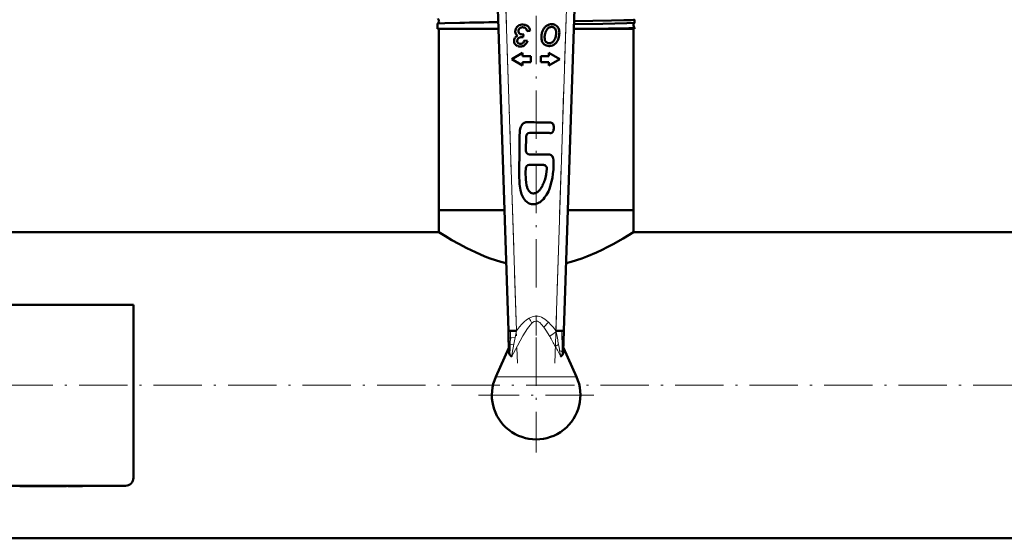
# Model space of a CAD drawing. Extents: x -1438 to 1837, y -1580 to 612.
# Tile 10 of 90: x 169 to 413, y -1576 to -1447. Entities that reach past the tile are written whole.
import ezdxf

# ---------------------------------------------------------------- set-up
doc = ezdxf.new("R2010")
doc.units = 0
doc.linetypes.add('DASHDOT', pattern=[18.5, 12, -3, 0.5, -3])

msp = doc.modelspace()

# ---------------------------------------------------------------- linework, layer by layer
at = {"color": 7, "linetype": 'DASHDOT', "lineweight": 18}
for p, q in [((289.03, -1435.95), (292.15, -1532.17)), ((301.43, -1532.17), (304.55, -1435.95)), ((296.79, -1513.38), (296.79, -1440.74)), ((296.79, -1525.81), (296.79, -1554.41)), ((472.79, -1537.66), (-199.21, -1537.66)), ((311.09, -1540.11), (282.49, -1540.11))]:
    msp.add_line(p, q, dxfattribs=at)
at = {"color": 7, "lineweight": 50}
for p, q in [((287.29, -1444.08), (289.89, -1524.17)), ((303.69, -1524.17), (306.29, -1444.08)), ((321.25, -1447.55), (321.25, -1446.8)), ((272.33, -1447.79), (272.34, -1447.78)), ((272.33, -1449.11), (272.33, -1447.79)), ((277.84, -1449.11), (272.33, -1449.11)), ((272.64, -1494.11), (272.64, -1449.11)), ((287.46, -1449.11), (277.84, -1449.11)), ((292.4, -1449.65), (292.41, -1449.6)), ((294.55, -1449.65), (295.31, -1449.58)), ((308.53, -1449.11), (306.12, -1449.11)), ((321.25, -1449.11), (308.53, -1449.11)), ((320.94, -1494.11), (320.94, -1449.11)), ((321.25, -1447.55), (321.25, -1447.55)), ((321.25, -1448.78), (321.25, -1448.77)), ((321.25, -1449.11), (321.25, -1448.78)), ((293.36, -1451.15), (293.45, -1451.15)), ((293.56, -1451.16), (293.69, -1450.46)), ((294.63, -1452.08), (293.89, -1451.99)), ((292.31, -1452.61), (292.27, -1452.58)), ((293.43, -1455.06), (290.74, -1456.61)), ((290.74, -1456.61), (293.43, -1458.17)), ((293.43, -1455.88), (293.43, -1455.06)), ((295.43, -1455.88), (293.43, -1455.88)), ((295.43, -1457.35), (295.43, -1455.88)), ((297.95, -1455.88), (297.95, -1457.35)), ((299.95, -1455.88), (297.95, -1455.88)), ((299.95, -1455.06), (299.95, -1455.88)), ((302.64, -1456.61), (299.95, -1455.06)), ((299.95, -1458.17), (302.64, -1456.61)), ((293.43, -1457.35), (295.43, -1457.35)), ((293.43, -1458.17), (293.43, -1457.35)), ((297.95, -1457.35), (299.95, -1457.35)), ((299.95, -1457.35), (299.95, -1458.17)), ((294.27, -1479.38), (294.3, -1475.8)), ((295.19, -1474.93), (300.05, -1474.96)), ((299.94, -1480.31), (295.13, -1480.27)), ((295.08, -1482.87), (298.59, -1482.9)), ((278.08, -1494.11), (272.64, -1494.11)), ((288.92, -1494.11), (272.64, -1494.11)), ((272.64, -1499.61), (272.64, -1494.11)), ((288.92, -1494.11), (278.08, -1494.11)), ((320.94, -1494.11), (304.67, -1494.11)), ((320.94, -1494.11), (304.67, -1494.11)), ((320.94, -1499.61), (320.94, -1494.11)), ((272.64, -1499.61), (150.24, -1499.61)), ((416.79, -1499.61), (320.94, -1499.61)), ((196.79, -1517.66), (112.79, -1517.66)), ((196.79, -1560.66), (196.79, -1517.66)), ((290.46, -1524.15), (289.89, -1524.17)), ((289.89, -1524.17), (289.95, -1526.09)), ((291.89, -1524.11), (290.46, -1524.15)), ((303.11, -1524.15), (301.69, -1524.11)), ((303.69, -1524.17), (303.11, -1524.15)), ((303.53, -1529.26), (303.69, -1524.17)), ((289.95, -1526.09), (290.01, -1527.96)), ((290.01, -1527.96), (290.06, -1529.26)), ((290.03, -1528.36), (286.76, -1535.59)), ((306.82, -1535.59), (303.56, -1528.36)), ((114.79, -1562.66), (194.79, -1562.66)), ((168.55, -1562.66), (168.55, -1562.76)), ((168.55, -1562.76), (173.12, -1562.76)), ((173.12, -1562.66), (173.12, -1562.76)), ((175.58, -1562.76), (173.12, -1562.76)), ((175.58, -1562.66), (175.58, -1562.76)), ((176.3, -1562.76), (175.58, -1562.76)), ((176.3, -1562.66), (176.3, -1562.76)), ((176.3, -1562.76), (179.24, -1562.76)), ((179.24, -1562.66), (179.24, -1562.76)), ((179.9, -1562.76), (179.24, -1562.76)), ((179.9, -1562.66), (179.9, -1562.76)), ((180.16, -1562.76), (179.9, -1562.76)), ((180.16, -1562.66), (180.16, -1562.76)), ((180.53, -1562.66), (180.53, -1562.76)), ((181.84, -1562.76), (180.53, -1562.76)), ((181.84, -1562.66), (181.84, -1562.76)), ((182.86, -1562.76), (181.84, -1562.76)), ((182.86, -1562.66), (182.86, -1562.76)), ((184.17, -1562.76), (182.86, -1562.76)), ((184.17, -1562.66), (184.17, -1562.76)), ((416.79, -1575.71), (-143.21, -1575.71))]:
    msp.add_line(p, q, dxfattribs=at)
at = {"color": 7, "lineweight": 18}
for p, q in [((289.29, -1444.01), (291.89, -1524.11)), ((301.69, -1524.11), (304.29, -1444.01)), ((299.82, -1521.96), (298.67, -1523.19)), ((301.74, -1524.37), (301.69, -1524.11)), ((302.35, -1527.53), (301.55, -1528.03)), ((303.3, -1530.1), (303.28, -1529.37)), ((296.79, -1535.59), (286.76, -1535.59)), ((306.82, -1535.59), (296.79, -1535.59))]:
    msp.add_line(p, q, dxfattribs=at)
at = {"color": 7, "linetype": 'DASHDOT', "lineweight": 18, "ltscale": 0.416745}
msp.add_line((296.79, -1520.31), (296.79, -1536.98), dxfattribs=at)
at = {"color": 7, "linetype": 'DASHDOT', "lineweight": 18, "ltscale": 0.003015}
msp.add_line((169.83, -1562.65), (169.83, -1562.77), dxfattribs=at)
at = {"color": 7, "linetype": 'DASHDOT', "lineweight": 18, "ltscale": 0.003021}
msp.add_line((173.13, -1562.65), (173.13, -1562.77), dxfattribs=at)
at = {"color": 7, "lineweight": 50}
for points in [[(306.19, -1447.17), (315.47, -1447.02), (318.6, -1446.95), (320.4, -1446.88), (320.94, -1446.85), (321.22, -1446.82), (321.24, -1446.81), (321.25, -1446.8), (321.25, -1446.8), (321.25, -1446.8)], [(272.34, -1447.78), (272.34, -1447.78), (272.37, -1447.77), (272.54, -1447.75), (274.15, -1447.67), (277.84, -1447.57)], [(306.16, -1447.92), (313.36, -1447.81), (319.29, -1447.68), (320.98, -1447.59), (321.2, -1447.57), (321.24, -1447.56), (321.25, -1447.55)], [(308.53, -1449.11), (314.75, -1449.01), (319.77, -1448.89), (321, -1448.82), (321.22, -1448.79), (321.24, -1448.78), (321.25, -1448.78), (321.25, -1448.78), (321.25, -1448.78)], [(294.25, -1472.3), (293.9, -1472.4), (293.74, -1472.47), (293.51, -1472.65), (293.31, -1472.86), (293.12, -1473.15), (292.97, -1473.47), (292.84, -1473.91), (292.76, -1474.36), (292.7, -1474.82), (292.69, -1475.56)], [(294.91, -1472.29), (294.47, -1472.28), (294.25, -1472.3)], [(300.92, -1472.64), (300.79, -1472.5), (300.62, -1472.4), (300.37, -1472.34)], [(301.12, -1473.02), (301.01, -1472.76), (300.92, -1472.64)], [(300.94, -1474.65), (301.06, -1474.46), (301.13, -1474.24), (301.21, -1473.86)], [(301.21, -1473.86), (301.21, -1473.44), (301.12, -1473.02)], [(292.69, -1475.56), (292.63, -1480.55), (292.61, -1483.48), (292.6, -1485.81)], [(300.45, -1474.97), (300.68, -1474.9), (300.87, -1474.74), (300.94, -1474.65)], [(300.63, -1487.04), (300.82, -1486.1), (300.95, -1485.14), (301.06, -1484.02), (301.11, -1482.85), (301.11, -1482.08), (301.08, -1481.68), (301.01, -1481.24), (300.95, -1481.03), (300.86, -1480.8), (300.72, -1480.6), (300.56, -1480.46), (300.36, -1480.36), (300.14, -1480.31), (299.94, -1480.31)], [(294.39, -1487.81), (294.31, -1487.36), (294.22, -1486.44), (294.18, -1484.8), (294.2, -1483.72)], [(299.45, -1483.85), (299.26, -1485.27), (299.08, -1486.11), (298.92, -1486.66)], [(292.6, -1485.81), (292.62, -1487.09), (292.66, -1487.72)], [(292.66, -1487.72), (292.79, -1488.69), (292.89, -1489.17)], [(294.97, -1489.37), (294.81, -1489.13), (294.59, -1488.6)], [(299.39, -1490.31), (299.82, -1489.49), (300.1, -1488.81)], [(300.1, -1488.81), (300.31, -1488.23), (300.63, -1487.04)], [(292.89, -1489.17), (293.06, -1489.83), (293.17, -1490.16), (293.37, -1490.63)], [(293.37, -1490.63), (293.68, -1491.2), (293.87, -1491.47), (294.18, -1491.84), (294.44, -1492.08)], [(295.45, -1489.82), (295.27, -1489.69), (294.97, -1489.37)], [(298.16, -1491.82), (298.62, -1491.37), (298.9, -1491.03), (299.39, -1490.31)], [(294.44, -1492.08), (294.87, -1492.37), (295.34, -1492.58)], [(297.19, -1492.44), (297.53, -1492.27), (297.75, -1492.13), (298.16, -1491.82)], [(289.34, -1507.33), (288.01, -1506.98), (286.7, -1506.58), (285.36, -1506.12), (284.06, -1505.62), (281.71, -1504.62), (279.55, -1503.58), (277.57, -1502.53), (275.84, -1501.56), (274.26, -1500.62), (272.64, -1499.61)], [(320.94, -1499.61), (318.39, -1501.18), (315.91, -1502.59), (314.45, -1503.36), (313.15, -1504.02), (311.77, -1504.67), (309.41, -1505.67), (308.11, -1506.16), (306.77, -1506.61), (305.52, -1506.99), (304.24, -1507.33)], [(290.69, -1530.57), (290.68, -1530.57), (290.64, -1530.54), (290.42, -1530.3), (290.28, -1530.1)], [(303.3, -1530.1), (303.03, -1530.45), (302.91, -1530.56), (302.9, -1530.57), (302.89, -1530.57)]]:
    msp.add_lwpolyline(points, dxfattribs=at)
at = {"color": 7, "lineweight": 18}
for points in [[(299.82, -1521.96), (299.43, -1521.61), (298.97, -1521.26), (298.53, -1520.97), (298.11, -1520.76), (297.7, -1520.61), (297.29, -1520.51), (296.87, -1520.47), (296.45, -1520.49), (295.8, -1520.63), (295.2, -1520.89), (295.04, -1520.98)], [(295.75, -1522.21), (295.31, -1522.69), (294.65, -1523.56), (293.5, -1525.41), (292.12, -1527.87), (290.69, -1530.57)], [(295.04, -1520.98), (294.38, -1521.42), (293.79, -1521.93), (293.24, -1522.47), (292.65, -1523.14), (291.89, -1524.11)], [(298.67, -1523.19), (298.15, -1522.54), (297.68, -1522.08), (297.39, -1521.88), (297.12, -1521.76), (296.72, -1521.7), (296.32, -1521.81), (295.9, -1522.09), (295.75, -1522.21)], [(300.16, -1525.54), (299.18, -1523.94), (298.67, -1523.19)], [(301.69, -1524.11), (301.1, -1523.34), (300.46, -1522.61), (299.82, -1521.96)], [(289.95, -1526.09), (289.95, -1526.07), (289.97, -1526.05), (290, -1526.03), (290.09, -1525.98), (290.4, -1525.9)], [(290.01, -1527.96), (290.03, -1527.89), (290.17, -1527.74), (290.34, -1527.65)], [(290.34, -1527.65), (290.61, -1527.55), (291.26, -1527.42)], [(290.4, -1525.9), (290.76, -1525.84), (291.57, -1525.76)], [(291.26, -1527.42), (290.85, -1529.66), (290.73, -1530.37), (290.69, -1530.57)], [(303.28, -1529.37), (302.99, -1529.18), (302.62, -1529.04)]]:
    msp.add_lwpolyline(points, dxfattribs=at)
at = {"color": 7, "lineweight": 50}
for centre, radius, start, end in [((271.93, -1447.16), 0.744, 352.7338, 56.57), ((271.93, -1447.16), 0.742, 303.375, 352.8545), ((321.24, -1446.8), 0.00906, 12.2529, 68.0265), ((308.08, -3033.28), 1586, 90.7469, 91.09248), ((293.29, -1449.72), 1.68, 158.2315, 180.021), ((293.19, -1449.72), 1.59, 180.021, 187.9721), ((293.44, -1449.78), 1.85, 137.4422, 158.2315), ((293.11, -1449.48), 1.4, 113.6304, 137.4422), ((293.46, -1449.65), 1.05, 180.021, 196.9753), ((293.4, -1449.64), 0.995, 155.9154, 177.4307), ((293.28, -1449.59), 0.864, 132.8032, 155.9154), ((293.41, -1450.15), 2.14, 94.4101, 113.6304), ((293.36, -1449.67), 0.974, 121.3906, 132.8032), ((293.35, -1449.66), 0.968, 109.9406, 121.3906), ((293.38, -1449.74), 1.05, 99.3049, 109.9406), ((293.43, -1450.06), 1.37, 90.021, 99.3049), ((293.46, -1450.79), 2.78, 92.1494, 94.4101), ((293.47, -1451.15), 3.14, 90.021, 92.1494), ((293.43, -1450.11), 1.43, 71.5916, 90.021), ((293.47, -1450.5), 2.49, 73.5785, 90.021), ((293.6, -1449.59), 0.875, 48.0024, 71.5916), ((293.76, -1449.52), 1.47, 52.1297, 73.5785), ((293.57, -1449.63), 0.927, 26.6644, 48.0024), ((292.92, -1449.96), 1.66, 10.7526, 26.6644), ((293.77, -1449.5), 1.44, 27.9918, 52.1297), ((292.78, -1450.03), 2.56, 9.9462, 27.9918), ((302.08, -1451.06), 3.98, 156.8653, 168.7848), ((301.25, -1450.71), 3.07, 141.626, 156.8653), ((300.67, -1450.24), 2.33, 124.1102, 141.626), ((302.07, -1451.02), 3.14, 152.9844, 159.1418), ((301.5, -1450.73), 2.5, 145.2851, 152.9844), ((300.86, -1450.53), 2.68, 116.3172, 124.1102), ((301.29, -1450.58), 2.25, 137.1586, 145.2851), ((300.9, -1450.22), 1.72, 126.5931, 137.1586), ((300.67, -1450.14), 2.24, 107.7982, 116.3172), ((300.65, -1449.88), 1.29, 114.3941, 126.5931), ((300.64, -1450.04), 2.13, 98.8623, 107.7982), ((300.69, -1449.97), 1.39, 108.6933, 114.3941), ((300.64, -1449.82), 1.23, 102.6353, 108.6933), ((300.64, -1450.04), 2.13, 89.924, 98.8623), ((300.63, -1449.78), 1.18, 96.3311, 102.6353), ((300.63, -1449.74), 1.15, 89.924, 96.3311), ((300.63, -1449.81), 1.22, 84.1567, 89.924), ((300.64, -1450.13), 2.23, 82.8807, 89.924), ((300.64, -1449.65), 1.06, 77.9682, 84.1567), ((300.66, -1449.56), 0.962, 58.2264, 77.9682), ((300.67, -1449.87), 1.97, 75.3803, 82.8807), ((300.68, -1449.82), 1.91, 67.6508, 75.3803), ((300.58, -1449.7), 1.13, 15.9233, 58.2264), ((300.67, -1449.84), 1.93, 59.9657, 67.6508), ((300.78, -1449.65), 1.71, 43.0364, 59.9657), ((299.22, -1450.09), 2.54, 359.924, 15.9233), ((300.73, -1449.7), 1.79, 26.4763, 43.0364), ((300.46, -1449.83), 2.08, 12.1342, 26.4763), ((299.69, -1450), 2.87, 359.924, 12.1342), ((321.67, -1448.16), 0.744, 125.0164, 183.833), ((321.67, -1448.16), 0.743, 183.7214, 235.0316), ((293.02, -1452.14), 1.71, 164.995, 181.7475), ((292.92, -1452.14), 1.6, 181.7475, 183.5317), ((292.63, -1452.16), 1.31, 183.5317, 205.2295), ((292.58, -1452.02), 1.25, 147.4213, 164.995), ((292.62, -1452.04), 1.3, 130.4133, 147.4213), ((292.89, -1449.76), 1.28, 187.9721, 196.8187), ((292.78, -1449.79), 1.16, 196.8187, 216.8441), ((293, -1452.49), 1.89, 116.3295, 130.4133), ((292.97, -1449.64), 1.41, 216.8441, 234.9974), ((293.35, -1452.07), 1.24, 172.9701, 180.021), ((293.07, -1452.07), 0.97, 180.021, 198.3964), ((293.04, -1452.04), 0.93, 164.8128, 172.9701), ((292.89, -1452), 0.777, 145.9473, 164.8128), ((292.86, -1451.98), 0.743, 126.6588, 145.9473), ((292.94, -1452.08), 0.876, 114.0681, 126.6588), ((293.04, -1449.78), 0.618, 196.9753, 219.1737), ((293.11, -1449.72), 0.707, 219.1737, 238.618), ((293.13, -1452.52), 1.35, 103.9438, 114.0681), ((293.1, -1449.75), 0.679, 238.618, 258.469), ((293.23, -1452.91), 1.76, 96.0854, 103.9438), ((293.26, -1448.93), 1.51, 258.469, 263.1053), ((293.36, -1454.09), 2.95, 90.021, 96.0854), ((293.49, -1447.05), 3.4, 263.1053, 266.194), ((293.58, -1445.66), 4.8, 266.194, 268.3873), ((293.69, -1441.82), 8.64, 268.3873, 270.021), ((293.35, -1453.26), 2.11, 85.8514, 87.2078), ((293.34, -1453.37), 2.22, 84.529, 85.8514), ((291.44, -1451.03), 2.63, 325.8259, 338.6916), ((291.38, -1450.88), 3.47, 326.3342, 339.6979), ((302.65, -1451.17), 4.55, 168.7848, 179.924), ((301.11, -1451.17), 3.02, 179.924, 198.1127), ((299.99, -1451.54), 1.84, 198.1127, 221.5011), ((301.91, -1451.18), 3.02, 171.515, 179.924), ((301.27, -1451.18), 2.38, 179.924, 196.3019), ((302.75, -1451.3), 3.87, 164.0848, 171.515), ((300.13, -1451.51), 1.2, 196.3019, 219.4887), ((302.47, -1451.17), 3.56, 159.1418, 164.9197), ((300.1, -1451.53), 1.16, 219.4887, 237.4405), ((299.87, -1451.15), 1.55, 302.4893, 315.8813), ((299.27, -1450.56), 2.4, 315.8813, 326.6475), ((299.26, -1450.56), 2.41, 326.6475, 337.419), ((298.59, -1450.28), 3.13, 337.419, 346.8649), ((296.51, -1449.8), 5.27, 346.8649, 352.5105), ((298.7, -1450.08), 3.06, 352.5105, 359.924), ((299.16, -1450.42), 3.33, 320.8226, 342.0791), ((297.85, -1450), 4.71, 342.0791, 359.924), ((292.49, -1452.22), 1.16, 205.2295, 228.3036), ((292.54, -1452.17), 1.24, 228.3036, 240.6248), ((292.64, -1451.99), 1.44, 240.6248, 252.0423), ((292.66, -1452.21), 0.532, 198.3964, 223.2879), ((292.72, -1451.76), 1.68, 252.0423, 261.8925), ((292.67, -1452.19), 0.557, 228.4976, 242.1451), ((292.78, -1452), 0.777, 242.1451, 253.6908), ((292.83, -1450.98), 2.47, 261.8925, 270.021), ((292.84, -1451.8), 0.985, 253.6908, 262.8787), ((292.92, -1451.16), 1.63, 262.8787, 270.021), ((292.83, -1450.79), 2.66, 270.021, 277.0645), ((292.92, -1451.64), 1.15, 270.021, 276.5352), ((292.92, -1451.66), 1.13, 276.5352, 283.1029), ((292.91, -1451.5), 1.95, 277.0645, 285.2979), ((292.91, -1451.64), 1.15, 283.1029, 289.5545), ((292.88, -1451.55), 1.25, 289.5545, 295.7376), ((293.21, -1452.23), 0.489, 295.7376, 325.8259), ((292.98, -1451.73), 1.71, 285.2979, 294.6255), ((293.08, -1451.95), 1.47, 294.6255, 304.7057), ((293.15, -1452.06), 1.33, 304.7057, 326.3342), ((300.02, -1451.51), 1.88, 221.5011, 226.7792), ((299.91, -1451.63), 1.71, 226.7792, 232.3065), ((299.84, -1451.71), 1.61, 232.3065, 252.3526), ((299.99, -1451.26), 2.09, 252.3526, 269.924), ((299.99, -1451.72), 0.942, 237.4405, 257.3748), ((300.01, -1451.63), 1.02, 257.3748, 263.8593), ((300.02, -1451.49), 1.17, 263.8593, 269.924), ((299.99, -1450.62), 2.73, 269.924, 276.047), ((300.02, -1451.29), 1.37, 269.924, 277.756), ((300.04, -1451.42), 1.23, 277.756, 286.0127), ((300.04, -1451.04), 2.3, 276.047, 282.7073), ((300.04, -1451.44), 1.22, 286.0127, 294.3724), ((300.09, -1451.28), 2.06, 282.7073, 302.3253), ((300.01, -1451.37), 1.29, 294.3724, 302.4893), ((299.95, -1451.05), 2.33, 302.3253, 320.7666), ((279.73, -3466.4), 1994.16, 89.40701, 89.56389), ((295.18, -1475.81), 0.876, 89.6205, 179.3826), ((300.26, -1473.92), 1.06, 258.6736, 280.2781), ((295.14, -1479.39), 0.876, 179.3521, 269.4971), ((295.07, -1483.75), 0.876, 89.4971, 178.4578), ((298.58, -1483.78), 0.876, 355.1599, 89.4971), ((300.72, -1486.63), 6.45, 190.5999, 197.8527), ((294.97, -1486.79), 3.57, 311.977, 325.3143), ((292.72, -1485.22), 6.32, 325.1932, 334.3402), ((290.31, -1484.02), 9, 334.1149, 342.9813), ((296.07, -1488.7), 1.28, 241.3442, 267.6924), ((296.08, -1488.33), 1.65, 267.7688, 294.9551), ((295.81, -1487.71), 2.32, 294.5002, 311.7105), ((296.09, -1490.03), 2.66, 253.5291, 277.3831), ((295.98, -1489.71), 2.98, 278.6456, 293.8791), ((291.81, -1529.24), 1.75, 180.6545, 209.2855), ((301.88, -1529.28), 1.64, 329.9792, 348.0146), ((301.52, -1529.2), 2.01, 347.9968, 358.4294), ((296.79, -1540.11), 11, 155.7313, 24.2687), ((194.79, -1560.66), 2, 269.9994, 359.9994)]:
    msp.add_arc(centre, radius, start, end, dxfattribs=at)
at = {"color": 7, "lineweight": 18}
for centre, radius, start, end in [((247.67, -1549.08), 55.08, 29.1961, 30.676), ((429.46, -1530.46), 139.14, 177.4014, 178.1201), ((530.84, -1571.53), 243.61, 168.7756, 169.1718), ((380.78, -1633.51), 134.75, 125.9115, 126.7472), ((225.25, -1568.9), 86.56, 28.1725, 30.0607), ((61.52, -1571.74), 244.86, 10.4042, 11.1552), ((48.97, -1534.97), 254.38, 1.2616, 2.4369), ((611.08, -1536.76), 320.87, 178.3725, 178.8091), ((529.3, -1534.23), 239.05, 178.003, 178.4239), ((486.27, -1563.1), 198.25, 169.1451, 169.6325), ((151.38, -1608.7), 170.47, 27.2803, 28.2459), ((40.67, -1575.8), 266.09, 10.1219, 10.453), ((120.53, -1561.64), 184.99, 9.6674, 10.1494), ((302.88, -1529.89), 0.657, 24.3372, 52.6192)]:
    msp.add_arc(centre, radius, start, end, dxfattribs=at)

doc.saveas('drawing.dxf')
